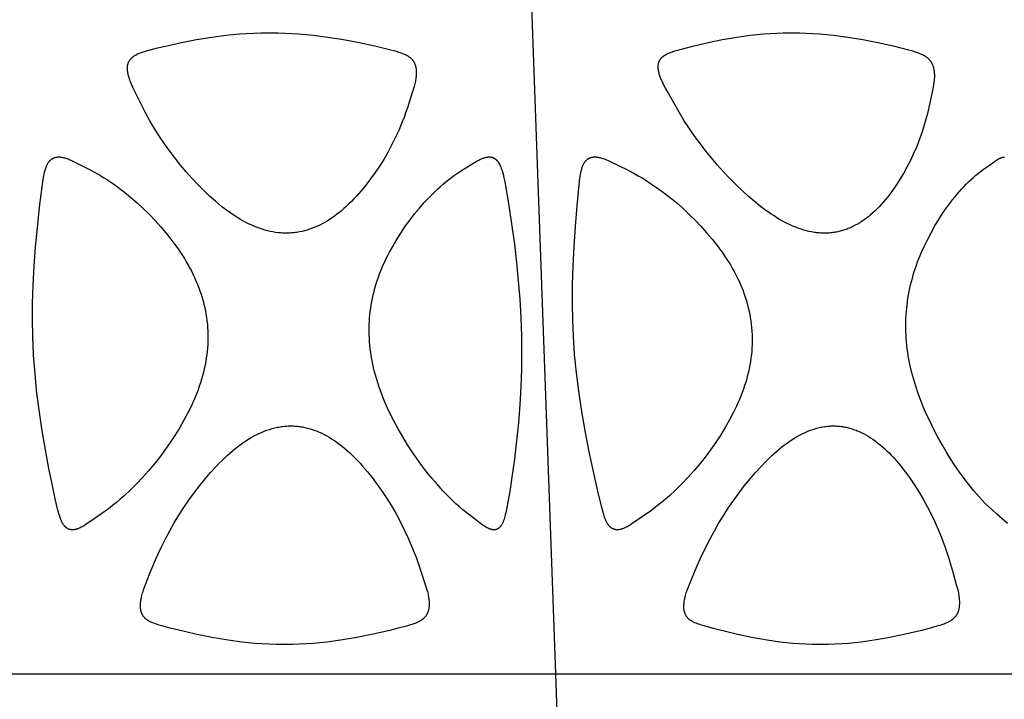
# Model space of a CAD drawing. Header units: millimetres. Extents: x 1250 to 1725, y 0 to 1655.
# Tile 251 of 256: x 1506 to 1568, y 1485 to 1527. Entities that reach past the tile are written whole.
import ezdxf

# ---------------------------------------------------------------- set-up
doc = ezdxf.new("R2010")
doc.units = ezdxf.units.MM
doc.header["$MEASUREMENT"] = 0
doc.layers.add('Crea2D$visibili$tangenti', color=7, linetype='Continuous', true_color=0x000000)

msp = doc.modelspace()

# ---------------------------------------------------------------- linework, layer by layer
at = {"layer": 'Crea2D$visibili$tangenti'}
for p, q in [((1539.397, 1486.197), (1537.889, 1528.073)), ((1505.042, 1486.197), (1539.397, 1486.197)), ((1539.397, 1486.197), (1572.179, 1486.197)), ((1540.894, 1444.314), (1539.397, 1486.197))]:
    msp.add_line(p, q, dxfattribs=at)
for points in [[(1522.46, 1513.846), (1522.374, 1513.847), (1522.289, 1513.85), (1522.204, 1513.855), (1522.119, 1513.861), (1522.034, 1513.868), (1521.95, 1513.878), (1521.781, 1513.9), (1521.613, 1513.929), (1521.446, 1513.962), (1521.28, 1514.002), (1521.115, 1514.046), (1520.94, 1514.099), (1520.767, 1514.158), (1520.595, 1514.221), (1520.425, 1514.29), (1520.257, 1514.364), (1520.092, 1514.442), (1519.928, 1514.524), (1519.766, 1514.61), (1519.587, 1514.712), (1519.41, 1514.818), (1519.236, 1514.928), (1519.065, 1515.042), (1518.896, 1515.16), (1518.729, 1515.281), (1518.403, 1515.532), (1518.209, 1515.69), (1518.019, 1515.851), (1517.647, 1516.182), (1517.285, 1516.526), (1516.933, 1516.879), (1516.551, 1517.283), (1516.181, 1517.697), (1515.822, 1518.12), (1515.474, 1518.554), (1515.139, 1518.996), (1514.816, 1519.448), (1514.506, 1519.909), (1514.208, 1520.378), (1513.896, 1520.905), (1513.746, 1521.172), (1513.601, 1521.442), (1512.973, 1522.699), (1512.855, 1522.943), (1512.787, 1523.091), (1512.723, 1523.241), (1512.663, 1523.392), (1512.636, 1523.469), (1512.609, 1523.546), (1512.59, 1523.607), (1512.572, 1523.668), (1512.555, 1523.73), (1512.539, 1523.792), (1512.526, 1523.855), (1512.514, 1523.918), (1512.504, 1523.982), (1512.5, 1524.013), (1512.496, 1524.045), (1512.492, 1524.103), (1512.491, 1524.132), (1512.49, 1524.162), (1512.489, 1524.191), (1512.489, 1524.22), (1512.49, 1524.25), (1512.492, 1524.279), (1512.494, 1524.308), (1512.497, 1524.337), (1512.501, 1524.366), (1512.506, 1524.395), (1512.511, 1524.424), (1512.517, 1524.452), (1512.525, 1524.48), (1512.529, 1524.494), (1512.533, 1524.508), (1512.542, 1524.533), (1512.551, 1524.558), (1512.561, 1524.582), (1512.571, 1524.606), (1512.583, 1524.629), (1512.595, 1524.652), (1512.608, 1524.675), (1512.621, 1524.698), (1512.636, 1524.72), (1512.651, 1524.741), (1512.666, 1524.762), (1512.682, 1524.783), (1512.699, 1524.803), (1512.716, 1524.823), (1512.734, 1524.842), (1512.753, 1524.86), (1512.774, 1524.88), (1512.795, 1524.899), (1512.817, 1524.917), (1512.84, 1524.934), (1512.863, 1524.951), (1512.887, 1524.968), (1512.911, 1524.983), (1512.935, 1524.999), (1512.96, 1525.013), (1512.985, 1525.028), (1513.036, 1525.055), (1513.088, 1525.08), (1513.141, 1525.104), (1513.23, 1525.142), (1513.32, 1525.177), (1513.411, 1525.21), (1513.502, 1525.24), (1513.687, 1525.296), (1514.372, 1525.477), (1514.873, 1525.597), (1515.881, 1525.817), (1516.832, 1526), (1517.788, 1526.157), (1518.664, 1526.272), (1519.103, 1526.318), (1519.542, 1526.356), (1519.983, 1526.387), (1520.424, 1526.409), (1520.865, 1526.423), (1521.306, 1526.429), (1521.411, 1526.428), (1521.515, 1526.429), (1521.946, 1526.424), (1522.376, 1526.41), (1522.806, 1526.389), (1523.236, 1526.36), (1524.159, 1526.274), (1525.079, 1526.157), (1526.058, 1526), (1527.032, 1525.816), (1528.032, 1525.604), (1529.025, 1525.363), (1529.223, 1525.31), (1529.42, 1525.253), (1529.518, 1525.222), (1529.615, 1525.189), (1529.711, 1525.154), (1529.807, 1525.116), (1529.864, 1525.091), (1529.921, 1525.065), (1529.977, 1525.038), (1530.005, 1525.024), (1530.032, 1525.009), (1530.06, 1524.994), (1530.086, 1524.978), (1530.113, 1524.962), (1530.139, 1524.945), (1530.164, 1524.927), (1530.189, 1524.909), (1530.214, 1524.89), (1530.238, 1524.87), (1530.26, 1524.852), (1530.281, 1524.832), (1530.302, 1524.813), (1530.322, 1524.792), (1530.341, 1524.771), (1530.361, 1524.75), (1530.379, 1524.728), (1530.397, 1524.705), (1530.415, 1524.683), (1530.431, 1524.659), (1530.447, 1524.635), (1530.463, 1524.611), (1530.477, 1524.586), (1530.491, 1524.561), (1530.505, 1524.536), (1530.517, 1524.51), (1530.529, 1524.483), (1530.541, 1524.455), (1530.551, 1524.427), (1530.561, 1524.399), (1530.57, 1524.37), (1530.579, 1524.341), (1530.586, 1524.312), (1530.593, 1524.283), (1530.6, 1524.254), (1530.605, 1524.224), (1530.61, 1524.194), (1530.615, 1524.165), (1530.618, 1524.135), (1530.622, 1524.105), (1530.624, 1524.075), (1530.626, 1524.045), (1530.628, 1523.983), (1530.628, 1523.921), (1530.627, 1523.858), (1530.624, 1523.795), (1530.62, 1523.732), (1530.614, 1523.67), (1530.607, 1523.607), (1530.598, 1523.545), (1530.584, 1523.463), (1530.568, 1523.382), (1530.549, 1523.301), (1530.529, 1523.221), (1530.485, 1523.061), (1530.208, 1522.147), (1530.087, 1521.772), (1529.958, 1521.399), (1529.856, 1521.12), (1529.749, 1520.843), (1529.637, 1520.567), (1529.52, 1520.294), (1529.307, 1519.83), (1529.079, 1519.372), (1528.836, 1518.923), (1528.579, 1518.481), (1528.318, 1518.065), (1528.045, 1517.658), (1527.758, 1517.26), (1527.459, 1516.87), (1527.17, 1516.517), (1527.02, 1516.344), (1526.868, 1516.173), (1526.712, 1516.006), (1526.554, 1515.842), (1526.391, 1515.682), (1526.225, 1515.525), (1526.084, 1515.398), (1525.941, 1515.274), (1525.795, 1515.153), (1525.646, 1515.036), (1525.495, 1514.923), (1525.34, 1514.814), (1525.183, 1514.709), (1525.022, 1514.608), (1524.874, 1514.522), (1524.723, 1514.439), (1524.57, 1514.361), (1524.414, 1514.288), (1524.257, 1514.219), (1524.097, 1514.156), (1523.935, 1514.098), (1523.854, 1514.071), (1523.772, 1514.046), (1523.612, 1514.001), (1523.45, 1513.961), (1523.287, 1513.927), (1523.205, 1513.913), (1523.123, 1513.899), (1523.04, 1513.887), (1522.958, 1513.877), (1522.875, 1513.868), (1522.792, 1513.861), (1522.709, 1513.855), (1522.626, 1513.85), (1522.543, 1513.847)], [(1556.261, 1513.846), (1556.179, 1513.847), (1556.096, 1513.85), (1556.014, 1513.855), (1555.932, 1513.861), (1555.85, 1513.869), (1555.768, 1513.878), (1555.686, 1513.889), (1555.605, 1513.901), (1555.442, 1513.929), (1555.281, 1513.963), (1555.121, 1514.002), (1554.962, 1514.046), (1554.788, 1514.099), (1554.617, 1514.158), (1554.447, 1514.222), (1554.279, 1514.291), (1554.113, 1514.365), (1553.949, 1514.442), (1553.787, 1514.524), (1553.627, 1514.61), (1553.446, 1514.712), (1553.268, 1514.818), (1553.092, 1514.929), (1552.918, 1515.043), (1552.747, 1515.161), (1552.578, 1515.282), (1552.246, 1515.532), (1551.851, 1515.851), (1551.466, 1516.183), (1551.09, 1516.526), (1550.723, 1516.879), (1550.321, 1517.284), (1549.929, 1517.699), (1549.547, 1518.123), (1549.176, 1518.556), (1548.815, 1518.998), (1548.466, 1519.45), (1548.128, 1519.909), (1547.802, 1520.378), (1547.456, 1520.905), (1547.126, 1521.442), (1546.414, 1522.699), (1546.279, 1522.943), (1546.201, 1523.091), (1546.127, 1523.24), (1546.057, 1523.392), (1546.023, 1523.468), (1545.992, 1523.546), (1545.968, 1523.607), (1545.945, 1523.668), (1545.924, 1523.73), (1545.904, 1523.792), (1545.886, 1523.854), (1545.869, 1523.917), (1545.854, 1523.981), (1545.842, 1524.045), (1545.833, 1524.103), (1545.826, 1524.16), (1545.824, 1524.189), (1545.821, 1524.218), (1545.82, 1524.247), (1545.819, 1524.277), (1545.819, 1524.306), (1545.819, 1524.335), (1545.82, 1524.364), (1545.822, 1524.393), (1545.825, 1524.421), (1545.829, 1524.45), (1545.832, 1524.465), (1545.834, 1524.479), (1545.837, 1524.493), (1545.84, 1524.507), (1545.846, 1524.531), (1545.853, 1524.556), (1545.861, 1524.58), (1545.869, 1524.603), (1545.878, 1524.627), (1545.888, 1524.65), (1545.899, 1524.673), (1545.91, 1524.695), (1545.922, 1524.717), (1545.935, 1524.739), (1545.948, 1524.76), (1545.962, 1524.781), (1545.977, 1524.801), (1545.992, 1524.821), (1546.008, 1524.841), (1546.025, 1524.859), (1546.034, 1524.869), (1546.043, 1524.879), (1546.063, 1524.898), (1546.083, 1524.916), (1546.103, 1524.933), (1546.124, 1524.95), (1546.146, 1524.967), (1546.168, 1524.983), (1546.19, 1524.998), (1546.213, 1525.013), (1546.236, 1525.027), (1546.26, 1525.041), (1546.284, 1525.054), (1546.332, 1525.08), (1546.381, 1525.104), (1546.461, 1525.141), (1546.542, 1525.174), (1546.624, 1525.206), (1546.706, 1525.235), (1546.873, 1525.289), (1547.041, 1525.339), (1547.518, 1525.471), (1547.997, 1525.594), (1548.962, 1525.816), (1549.858, 1526), (1550.759, 1526.157), (1551.173, 1526.218), (1551.589, 1526.272), (1552.005, 1526.318), (1552.422, 1526.357), (1552.84, 1526.387), (1553.258, 1526.409), (1553.676, 1526.423), (1554.095, 1526.429), (1554.195, 1526.428), (1554.295, 1526.429), (1554.707, 1526.424), (1555.119, 1526.41), (1555.531, 1526.389), (1555.942, 1526.36), (1556.388, 1526.321), (1556.832, 1526.274), (1557.718, 1526.157), (1558.663, 1526), (1559.604, 1525.816), (1560.569, 1525.604), (1561.527, 1525.363), (1561.719, 1525.31), (1561.91, 1525.252), (1562.005, 1525.222), (1562.099, 1525.189), (1562.192, 1525.154), (1562.284, 1525.116), (1562.341, 1525.091), (1562.397, 1525.065), (1562.452, 1525.037), (1562.506, 1525.008), (1562.533, 1524.993), (1562.559, 1524.977), (1562.585, 1524.961), (1562.611, 1524.944), (1562.636, 1524.926), (1562.661, 1524.908), (1562.685, 1524.89), (1562.709, 1524.87), (1562.731, 1524.852), (1562.752, 1524.834), (1562.772, 1524.814), (1562.792, 1524.795), (1562.812, 1524.774), (1562.831, 1524.754), (1562.85, 1524.732), (1562.868, 1524.711), (1562.886, 1524.689), (1562.903, 1524.666), (1562.919, 1524.643), (1562.935, 1524.62), (1562.951, 1524.597), (1562.965, 1524.573), (1562.98, 1524.548), (1562.993, 1524.524), (1563.008, 1524.496), (1563.021, 1524.467), (1563.034, 1524.439), (1563.047, 1524.41), (1563.058, 1524.381), (1563.069, 1524.351), (1563.079, 1524.321), (1563.088, 1524.291), (1563.097, 1524.261), (1563.105, 1524.231), (1563.113, 1524.2), (1563.119, 1524.169), (1563.126, 1524.138), (1563.131, 1524.107), (1563.141, 1524.045), (1563.151, 1523.973), (1563.154, 1523.937), (1563.157, 1523.901), (1563.161, 1523.829), (1563.163, 1523.757), (1563.162, 1523.685), (1563.16, 1523.614), (1563.156, 1523.542), (1563.149, 1523.471), (1563.142, 1523.399), (1563.133, 1523.328), (1563.112, 1523.186), (1563.061, 1522.902), (1562.905, 1522.128), (1562.82, 1521.743), (1562.727, 1521.36), (1562.571, 1520.786), (1562.485, 1520.501), (1562.394, 1520.217), (1562.232, 1519.756), (1562.054, 1519.301), (1561.861, 1518.852), (1561.653, 1518.41), (1561.442, 1517.997), (1561.216, 1517.591), (1560.977, 1517.194), (1560.853, 1516.998), (1560.724, 1516.805), (1560.484, 1516.462), (1560.36, 1516.294), (1560.232, 1516.129), (1560.101, 1515.967), (1559.966, 1515.807), (1559.827, 1515.651), (1559.685, 1515.498), (1559.561, 1515.372), (1559.434, 1515.248), (1559.305, 1515.128), (1559.172, 1515.012), (1559.036, 1514.899), (1558.897, 1514.791), (1558.755, 1514.686), (1558.609, 1514.587), (1558.473, 1514.501), (1558.335, 1514.419), (1558.194, 1514.342), (1558.051, 1514.27), (1557.979, 1514.235), (1557.905, 1514.202), (1557.832, 1514.171), (1557.758, 1514.14), (1557.683, 1514.111), (1557.607, 1514.084), (1557.532, 1514.058), (1557.455, 1514.033), (1557.383, 1514.011), (1557.31, 1513.991), (1557.236, 1513.971), (1557.163, 1513.953), (1557.089, 1513.937), (1557.014, 1513.922), (1556.94, 1513.908), (1556.865, 1513.896), (1556.79, 1513.884), (1556.715, 1513.875), (1556.639, 1513.866), (1556.564, 1513.86), (1556.488, 1513.854), (1556.413, 1513.85), (1556.337, 1513.847)], [(1506.543, 1507.39), (1506.526, 1508.414), (1506.535, 1509.439), (1506.57, 1510.61), (1506.631, 1511.78), (1506.721, 1512.985), (1506.83, 1514.189), (1506.963, 1515.48), (1507.125, 1516.768), (1507.195, 1517.228), (1507.237, 1517.457), (1507.261, 1517.571), (1507.287, 1517.685), (1507.32, 1517.813), (1507.338, 1517.877), (1507.358, 1517.941), (1507.38, 1518.003), (1507.392, 1518.034), (1507.405, 1518.065), (1507.418, 1518.095), (1507.432, 1518.125), (1507.446, 1518.155), (1507.461, 1518.185), (1507.475, 1518.209), (1507.489, 1518.233), (1507.503, 1518.257), (1507.518, 1518.28), (1507.534, 1518.303), (1507.55, 1518.326), (1507.567, 1518.348), (1507.585, 1518.369), (1507.603, 1518.39), (1507.622, 1518.411), (1507.641, 1518.43), (1507.651, 1518.44), (1507.661, 1518.449), (1507.671, 1518.458), (1507.682, 1518.467), (1507.693, 1518.476), (1507.703, 1518.484), (1507.714, 1518.493), (1507.726, 1518.501), (1507.737, 1518.509), (1507.748, 1518.516), (1507.759, 1518.523), (1507.77, 1518.53), (1507.781, 1518.536), (1507.792, 1518.542), (1507.803, 1518.548), (1507.814, 1518.554), (1507.826, 1518.56), (1507.837, 1518.565), (1507.849, 1518.57), (1507.861, 1518.575), (1507.884, 1518.585), (1507.908, 1518.593), (1507.933, 1518.601), (1507.957, 1518.608), (1507.982, 1518.614), (1508.007, 1518.62), (1508.032, 1518.624), (1508.057, 1518.628), (1508.082, 1518.631), (1508.107, 1518.633), (1508.132, 1518.634), (1508.158, 1518.634), (1508.183, 1518.635), (1508.209, 1518.634), (1508.234, 1518.633), (1508.26, 1518.631), (1508.285, 1518.629), (1508.31, 1518.626), (1508.336, 1518.623), (1508.361, 1518.619), (1508.386, 1518.614), (1508.436, 1518.604), (1508.486, 1518.593), (1508.535, 1518.58), (1508.604, 1518.56), (1508.672, 1518.538), (1508.739, 1518.514), (1508.806, 1518.488), (1508.872, 1518.461), (1508.938, 1518.432), (1509.068, 1518.371), (1510.144, 1517.819), (1510.561, 1517.594), (1510.787, 1517.464), (1511.01, 1517.329), (1511.23, 1517.189), (1511.447, 1517.045), (1511.664, 1516.896), (1511.877, 1516.744), (1512.295, 1516.429), (1512.703, 1516.099), (1513.099, 1515.756), (1513.484, 1515.401), (1513.857, 1515.033), (1514.219, 1514.654), (1514.57, 1514.264), (1514.899, 1513.874), (1515.217, 1513.475), (1515.522, 1513.065), (1515.669, 1512.857), (1515.812, 1512.646), (1515.94, 1512.45), (1516.064, 1512.253), (1516.185, 1512.053), (1516.301, 1511.851), (1516.414, 1511.647), (1516.522, 1511.44), (1516.625, 1511.231), (1516.724, 1511.02), (1516.811, 1510.823), (1516.893, 1510.625), (1516.97, 1510.425), (1517.043, 1510.223), (1517.111, 1510.02), (1517.175, 1509.815), (1517.234, 1509.609), (1517.288, 1509.401), (1517.337, 1509.192), (1517.381, 1508.982), (1517.42, 1508.771), (1517.454, 1508.56), (1517.482, 1508.347), (1517.505, 1508.134), (1517.522, 1507.92), (1517.534, 1507.706), (1517.535, 1507.685), (1517.541, 1507.476), (1517.541, 1507.267), (1517.537, 1507.057), (1517.528, 1506.848), (1517.513, 1506.639), (1517.494, 1506.431), (1517.47, 1506.223), (1517.441, 1506.016), (1517.404, 1505.79), (1517.361, 1505.565), (1517.313, 1505.341), (1517.26, 1505.118), (1517.202, 1504.897), (1517.139, 1504.676), (1517.072, 1504.458), (1516.999, 1504.24), (1516.923, 1504.025), (1516.843, 1503.811), (1516.758, 1503.598), (1516.67, 1503.387), (1516.577, 1503.178), (1516.481, 1502.971), (1516.278, 1502.561), (1516.031, 1502.105), (1515.771, 1501.657), (1515.459, 1501.15), (1515.133, 1500.653), (1514.82, 1500.206), (1514.494, 1499.769), (1514.155, 1499.342), (1513.803, 1498.925), (1513.439, 1498.519), (1513.063, 1498.124), (1512.675, 1497.741), (1512.275, 1497.37), (1512.036, 1497.158), (1511.793, 1496.951), (1511.545, 1496.748), (1511.293, 1496.552), (1511.095, 1496.404), (1510.405, 1495.923), (1509.881, 1495.563), (1509.76, 1495.488), (1509.699, 1495.452), (1509.637, 1495.417), (1509.574, 1495.385), (1509.51, 1495.354), (1509.462, 1495.332), (1509.414, 1495.312), (1509.365, 1495.294), (1509.34, 1495.285), (1509.315, 1495.277), (1509.29, 1495.269), (1509.264, 1495.262), (1509.239, 1495.256), (1509.213, 1495.25), (1509.188, 1495.244), (1509.162, 1495.24), (1509.136, 1495.236), (1509.11, 1495.233), (1509.096, 1495.231), (1509.083, 1495.229), (1509.069, 1495.228), (1509.055, 1495.228), (1509.041, 1495.227), (1509.028, 1495.227), (1509.014, 1495.227), (1509, 1495.228), (1508.986, 1495.228), (1508.972, 1495.23), (1508.959, 1495.231), (1508.945, 1495.233), (1508.931, 1495.235), (1508.918, 1495.237), (1508.904, 1495.24), (1508.89, 1495.243), (1508.877, 1495.246), (1508.863, 1495.25), (1508.85, 1495.254), (1508.837, 1495.258), (1508.824, 1495.262), (1508.811, 1495.267), (1508.798, 1495.272), (1508.785, 1495.277), (1508.772, 1495.282), (1508.76, 1495.288), (1508.747, 1495.294), (1508.735, 1495.3), (1508.723, 1495.307), (1508.711, 1495.314), (1508.699, 1495.321), (1508.687, 1495.328), (1508.674, 1495.337), (1508.662, 1495.346), (1508.649, 1495.355), (1508.637, 1495.364), (1508.625, 1495.374), (1508.613, 1495.384), (1508.601, 1495.394), (1508.59, 1495.405), (1508.579, 1495.416), (1508.568, 1495.427), (1508.557, 1495.438), (1508.546, 1495.45), (1508.536, 1495.461), (1508.526, 1495.473), (1508.506, 1495.498), (1508.487, 1495.523), (1508.469, 1495.549), (1508.452, 1495.575), (1508.435, 1495.602), (1508.419, 1495.629), (1508.403, 1495.657), (1508.388, 1495.685), (1508.374, 1495.713), (1508.356, 1495.75), (1508.34, 1495.786), (1508.324, 1495.823), (1508.309, 1495.86), (1508.28, 1495.935), (1508.254, 1496.011), (1508.219, 1496.121), (1508.186, 1496.231), (1508.126, 1496.455), (1507.952, 1497.177), (1507.794, 1497.902), (1507.555, 1499.076), (1507.333, 1500.253), (1507.132, 1501.434), (1506.955, 1502.619), (1506.805, 1503.807), (1506.684, 1504.998), (1506.596, 1506.193)], [(1535.428, 1495.233), (1535.406, 1495.236), (1535.384, 1495.239), (1535.363, 1495.244), (1535.341, 1495.249), (1535.32, 1495.254), (1535.298, 1495.26), (1535.277, 1495.266), (1535.256, 1495.273), (1535.235, 1495.28), (1535.214, 1495.288), (1535.193, 1495.296), (1535.172, 1495.305), (1535.131, 1495.323), (1535.091, 1495.342), (1535.062, 1495.357), (1535.033, 1495.373), (1534.976, 1495.405), (1534.921, 1495.439), (1534.866, 1495.475), (1534.812, 1495.513), (1534.653, 1495.629), (1533.909, 1496.204), (1533.55, 1496.492), (1533.322, 1496.687), (1533.098, 1496.888), (1532.88, 1497.094), (1532.665, 1497.304), (1532.301, 1497.679), (1531.949, 1498.064), (1531.608, 1498.46), (1531.278, 1498.865), (1530.96, 1499.279), (1530.653, 1499.702), (1530.359, 1500.133), (1530.076, 1500.572), (1529.775, 1501.069), (1529.486, 1501.573), (1529.242, 1502.021), (1529.01, 1502.475), (1528.805, 1502.908), (1528.613, 1503.346), (1528.437, 1503.791), (1528.354, 1504.015), (1528.276, 1504.241), (1528.142, 1504.66), (1528.081, 1504.87), (1528.023, 1505.082), (1527.97, 1505.295), (1527.92, 1505.509), (1527.875, 1505.724), (1527.833, 1505.939), (1527.796, 1506.156), (1527.764, 1506.372), (1527.736, 1506.59), (1527.712, 1506.808), (1527.693, 1507.027), (1527.68, 1507.246), (1527.671, 1507.465), (1527.667, 1507.685), (1527.667, 1507.706), (1527.668, 1507.911), (1527.673, 1508.116), (1527.683, 1508.32), (1527.697, 1508.525), (1527.715, 1508.729), (1527.737, 1508.933), (1527.764, 1509.136), (1527.795, 1509.339), (1527.833, 1509.553), (1527.876, 1509.767), (1527.923, 1509.98), (1527.975, 1510.191), (1528.032, 1510.402), (1528.093, 1510.611), (1528.158, 1510.819), (1528.227, 1511.026), (1528.301, 1511.235), (1528.38, 1511.443), (1528.463, 1511.649), (1528.55, 1511.853), (1528.641, 1512.056), (1528.736, 1512.257), (1528.835, 1512.456), (1528.937, 1512.652), (1529.143, 1513.022), (1529.359, 1513.385), (1529.652, 1513.851), (1529.958, 1514.308), (1530.233, 1514.689), (1530.519, 1515.061), (1530.818, 1515.424), (1531.129, 1515.776), (1531.451, 1516.117), (1531.617, 1516.283), (1531.786, 1516.446), (1531.957, 1516.606), (1532.132, 1516.763), (1532.309, 1516.917), (1532.489, 1517.068), (1532.667, 1517.211), (1532.848, 1517.35), (1533.033, 1517.484), (1533.221, 1517.614), (1533.571, 1517.838), (1534.453, 1518.381), (1534.505, 1518.41), (1534.557, 1518.438), (1534.61, 1518.465), (1534.663, 1518.491), (1534.717, 1518.516), (1534.772, 1518.539), (1534.827, 1518.56), (1534.855, 1518.57), (1534.883, 1518.579), (1534.926, 1518.592), (1534.969, 1518.604), (1534.991, 1518.609), (1535.012, 1518.614), (1535.034, 1518.618), (1535.056, 1518.622), (1535.078, 1518.626), (1535.1, 1518.628), (1535.122, 1518.631), (1535.144, 1518.633), (1535.167, 1518.634), (1535.189, 1518.634), (1535.211, 1518.634), (1535.234, 1518.634), (1535.245, 1518.633), (1535.257, 1518.633), (1535.269, 1518.632), (1535.281, 1518.631), (1535.293, 1518.629), (1535.304, 1518.627), (1535.316, 1518.625), (1535.328, 1518.623), (1535.34, 1518.621), (1535.351, 1518.618), (1535.363, 1518.615), (1535.375, 1518.612), (1535.386, 1518.609), (1535.398, 1518.605), (1535.409, 1518.601), (1535.421, 1518.597), (1535.432, 1518.593), (1535.444, 1518.589), (1535.455, 1518.584), (1535.466, 1518.579), (1535.477, 1518.574), (1535.488, 1518.569), (1535.499, 1518.563), (1535.51, 1518.558), (1535.52, 1518.552), (1535.531, 1518.546), (1535.541, 1518.539), (1535.551, 1518.533), (1535.562, 1518.527), (1535.572, 1518.52), (1535.582, 1518.513), (1535.591, 1518.506), (1535.603, 1518.497), (1535.614, 1518.488), (1535.625, 1518.479), (1535.635, 1518.47), (1535.646, 1518.461), (1535.656, 1518.451), (1535.666, 1518.441), (1535.676, 1518.431), (1535.686, 1518.421), (1535.695, 1518.411), (1535.714, 1518.39), (1535.732, 1518.368), (1535.749, 1518.345), (1535.765, 1518.322), (1535.781, 1518.299), (1535.797, 1518.275), (1535.811, 1518.251), (1535.826, 1518.226), (1535.839, 1518.201), (1535.866, 1518.15), (1535.883, 1518.115), (1535.899, 1518.079), (1535.915, 1518.043), (1535.93, 1518.007), (1535.959, 1517.933), (1535.985, 1517.859), (1536.009, 1517.784), (1536.031, 1517.709), (1536.072, 1517.557), (1536.129, 1517.315), (1536.179, 1517.072), (1536.269, 1516.583), (1536.458, 1515.443), (1536.631, 1514.299), (1536.784, 1513.153), (1536.918, 1512.004), (1537.03, 1510.853), (1537.12, 1509.7), (1537.187, 1508.546), (1537.229, 1507.39), (1537.241, 1506.354), (1537.229, 1505.317), (1537.191, 1504.207), (1537.129, 1503.098), (1537.04, 1501.953), (1536.926, 1500.809), (1536.79, 1499.668), (1536.633, 1498.53), (1536.493, 1497.627), (1536.335, 1496.726), (1536.249, 1496.302), (1536.216, 1496.163), (1536.193, 1496.073), (1536.168, 1495.983), (1536.14, 1495.893), (1536.11, 1495.804), (1536.086, 1495.741), (1536.073, 1495.71), (1536.06, 1495.678), (1536.046, 1495.648), (1536.032, 1495.617), (1536.016, 1495.587), (1536, 1495.558), (1535.983, 1495.529), (1535.974, 1495.515), (1535.965, 1495.501), (1535.955, 1495.488), (1535.945, 1495.474), (1535.936, 1495.461), (1535.925, 1495.448), (1535.915, 1495.435), (1535.904, 1495.423), (1535.893, 1495.411), (1535.882, 1495.399), (1535.87, 1495.387), (1535.858, 1495.375), (1535.846, 1495.364), (1535.833, 1495.353), (1535.822, 1495.345), (1535.812, 1495.337), (1535.801, 1495.329), (1535.79, 1495.321), (1535.778, 1495.313), (1535.767, 1495.306), (1535.755, 1495.299), (1535.743, 1495.292), (1535.731, 1495.285), (1535.719, 1495.279), (1535.707, 1495.273), (1535.695, 1495.267), (1535.682, 1495.262), (1535.669, 1495.257), (1535.656, 1495.252), (1535.644, 1495.248), (1535.631, 1495.244), (1535.617, 1495.24), (1535.604, 1495.237), (1535.591, 1495.234), (1535.578, 1495.232), (1535.564, 1495.23), (1535.551, 1495.228), (1535.537, 1495.227), (1535.524, 1495.226), (1535.51, 1495.226), (1535.496, 1495.226), (1535.483, 1495.226), (1535.469, 1495.227), (1535.456, 1495.228), (1535.442, 1495.23), (1535.435, 1495.231)], [(1540.491, 1507.39), (1540.449, 1508.414), (1540.434, 1509.439), (1540.441, 1510.61), (1540.474, 1511.78), (1540.536, 1513.021), (1540.619, 1514.262), (1540.72, 1515.57), (1540.85, 1516.876), (1540.906, 1517.309), (1540.941, 1517.524), (1540.962, 1517.631), (1540.984, 1517.738), (1540.999, 1517.8), (1541.015, 1517.862), (1541.032, 1517.923), (1541.051, 1517.984), (1541.061, 1518.014), (1541.072, 1518.044), (1541.083, 1518.073), (1541.095, 1518.103), (1541.108, 1518.132), (1541.121, 1518.16), (1541.135, 1518.189), (1541.15, 1518.217), (1541.162, 1518.239), (1541.175, 1518.261), (1541.189, 1518.282), (1541.203, 1518.303), (1541.218, 1518.324), (1541.233, 1518.344), (1541.248, 1518.364), (1541.264, 1518.383), (1541.281, 1518.402), (1541.299, 1518.421), (1541.316, 1518.438), (1541.335, 1518.455), (1541.344, 1518.464), (1541.354, 1518.472), (1541.364, 1518.48), (1541.373, 1518.487), (1541.383, 1518.495), (1541.394, 1518.502), (1541.404, 1518.51), (1541.414, 1518.517), (1541.425, 1518.523), (1541.436, 1518.53), (1541.447, 1518.536), (1541.458, 1518.543), (1541.469, 1518.549), (1541.481, 1518.555), (1541.492, 1518.56), (1541.504, 1518.566), (1541.515, 1518.571), (1541.527, 1518.576), (1541.539, 1518.581), (1541.551, 1518.585), (1541.575, 1518.594), (1541.6, 1518.601), (1541.625, 1518.608), (1541.649, 1518.614), (1541.675, 1518.62), (1541.7, 1518.624), (1541.725, 1518.628), (1541.75, 1518.631), (1541.776, 1518.633), (1541.801, 1518.634), (1541.827, 1518.634), (1541.853, 1518.635), (1541.879, 1518.634), (1541.905, 1518.633), (1541.931, 1518.631), (1541.957, 1518.629), (1541.983, 1518.626), (1542.009, 1518.623), (1542.035, 1518.619), (1542.06, 1518.614), (1542.112, 1518.604), (1542.162, 1518.593), (1542.213, 1518.58), (1542.284, 1518.56), (1542.354, 1518.538), (1542.424, 1518.514), (1542.492, 1518.488), (1542.561, 1518.461), (1542.629, 1518.432), (1542.763, 1518.372), (1543.88, 1517.82), (1544.314, 1517.595), (1544.559, 1517.459), (1544.802, 1517.317), (1545.041, 1517.171), (1545.278, 1517.02), (1545.719, 1516.722), (1546.15, 1516.411), (1546.571, 1516.085), (1546.981, 1515.746), (1547.38, 1515.395), (1547.769, 1515.031), (1548.146, 1514.656), (1548.513, 1514.27), (1548.861, 1513.88), (1549.197, 1513.481), (1549.52, 1513.07), (1549.676, 1512.861), (1549.829, 1512.649), (1550.096, 1512.258), (1550.224, 1512.058), (1550.348, 1511.856), (1550.468, 1511.652), (1550.583, 1511.446), (1550.694, 1511.236), (1550.8, 1511.025), (1550.893, 1510.829), (1550.981, 1510.632), (1551.065, 1510.432), (1551.144, 1510.231), (1551.218, 1510.027), (1551.288, 1509.823), (1551.353, 1509.616), (1551.413, 1509.408), (1551.468, 1509.199), (1551.518, 1508.989), (1551.563, 1508.777), (1551.602, 1508.565), (1551.636, 1508.351), (1551.664, 1508.137), (1551.687, 1507.922), (1551.703, 1507.706), (1551.705, 1507.685), (1551.715, 1507.476), (1551.721, 1507.267), (1551.721, 1507.058), (1551.716, 1506.849), (1551.706, 1506.64), (1551.691, 1506.431), (1551.67, 1506.223), (1551.645, 1506.015), (1551.613, 1505.796), (1551.576, 1505.577), (1551.533, 1505.359), (1551.485, 1505.142), (1551.433, 1504.927), (1551.375, 1504.712), (1551.313, 1504.499), (1551.247, 1504.287), (1551.172, 1504.065), (1551.093, 1503.845), (1551.01, 1503.627), (1550.921, 1503.41), (1550.829, 1503.195), (1550.733, 1502.982), (1550.632, 1502.771), (1550.528, 1502.561), (1550.296, 1502.127), (1550.052, 1501.699), (1549.743, 1501.192), (1549.419, 1500.694), (1549.104, 1500.24), (1548.774, 1499.797), (1548.43, 1499.364), (1548.073, 1498.942), (1547.704, 1498.531), (1547.321, 1498.132), (1546.927, 1497.745), (1546.521, 1497.37), (1546.28, 1497.158), (1546.034, 1496.95), (1545.784, 1496.748), (1545.53, 1496.552), (1545.33, 1496.404), (1544.615, 1495.909), (1544.106, 1495.562), (1543.985, 1495.487), (1543.923, 1495.452), (1543.861, 1495.417), (1543.798, 1495.385), (1543.733, 1495.354), (1543.685, 1495.332), (1543.636, 1495.312), (1543.586, 1495.294), (1543.561, 1495.285), (1543.536, 1495.277), (1543.51, 1495.269), (1543.485, 1495.262), (1543.459, 1495.256), (1543.434, 1495.25), (1543.408, 1495.244), (1543.382, 1495.24), (1543.355, 1495.236), (1543.329, 1495.233), (1543.316, 1495.231), (1543.303, 1495.23), (1543.29, 1495.229), (1543.277, 1495.228), (1543.263, 1495.228), (1543.25, 1495.227), (1543.237, 1495.228), (1543.224, 1495.228), (1543.21, 1495.229), (1543.197, 1495.23), (1543.184, 1495.231), (1543.17, 1495.232), (1543.157, 1495.234), (1543.144, 1495.236), (1543.13, 1495.238), (1543.117, 1495.241), (1543.104, 1495.244), (1543.091, 1495.247), (1543.078, 1495.25), (1543.065, 1495.254), (1543.052, 1495.258), (1543.039, 1495.262), (1543.027, 1495.266), (1543.014, 1495.271), (1543.002, 1495.276), (1542.989, 1495.281), (1542.977, 1495.286), (1542.965, 1495.292), (1542.953, 1495.298), (1542.941, 1495.304), (1542.929, 1495.31), (1542.918, 1495.317), (1542.906, 1495.325), (1542.893, 1495.332), (1542.881, 1495.34), (1542.87, 1495.349), (1542.858, 1495.357), (1542.847, 1495.366), (1542.836, 1495.375), (1542.825, 1495.385), (1542.814, 1495.394), (1542.803, 1495.404), (1542.793, 1495.414), (1542.782, 1495.424), (1542.772, 1495.435), (1542.762, 1495.445), (1542.743, 1495.467), (1542.725, 1495.489), (1542.707, 1495.512), (1542.689, 1495.536), (1542.672, 1495.56), (1542.656, 1495.584), (1542.64, 1495.609), (1542.625, 1495.634), (1542.611, 1495.66), (1542.591, 1495.695), (1542.573, 1495.731), (1542.555, 1495.768), (1542.538, 1495.804), (1542.522, 1495.841), (1542.506, 1495.878), (1542.477, 1495.954), (1542.45, 1496.03), (1542.425, 1496.106), (1542.378, 1496.261), (1542.293, 1496.562), (1542.069, 1497.471), (1541.769, 1498.792), (1541.487, 1500.118), (1541.228, 1501.447), (1540.998, 1502.782), (1540.827, 1503.929), (1540.684, 1505.08), (1540.571, 1506.233)], [(1522.749, 1501.753), (1522.83, 1501.751), (1522.91, 1501.748), (1522.991, 1501.744), (1523.072, 1501.737), (1523.153, 1501.73), (1523.233, 1501.721), (1523.314, 1501.71), (1523.394, 1501.698), (1523.474, 1501.684), (1523.553, 1501.669), (1523.633, 1501.652), (1523.712, 1501.635), (1523.79, 1501.615), (1523.869, 1501.594), (1524.024, 1501.549), (1524.109, 1501.522), (1524.193, 1501.493), (1524.277, 1501.462), (1524.36, 1501.431), (1524.525, 1501.362), (1524.687, 1501.289), (1524.847, 1501.21), (1525.005, 1501.126), (1525.159, 1501.037), (1525.312, 1500.944), (1525.485, 1500.831), (1525.655, 1500.713), (1525.821, 1500.589), (1525.984, 1500.462), (1526.144, 1500.33), (1526.301, 1500.194), (1526.454, 1500.055), (1526.605, 1499.913), (1526.772, 1499.748), (1526.935, 1499.58), (1527.096, 1499.408), (1527.252, 1499.233), (1527.557, 1498.876), (1527.85, 1498.509), (1528.174, 1498.078), (1528.485, 1497.638), (1528.783, 1497.188), (1529.067, 1496.73), (1529.358, 1496.227), (1529.634, 1495.714), (1529.895, 1495.194), (1530.139, 1494.666), (1530.396, 1494.064), (1530.633, 1493.453), (1530.921, 1492.631), (1531.189, 1491.802), (1531.296, 1491.453), (1531.32, 1491.365), (1531.342, 1491.277), (1531.362, 1491.188), (1531.38, 1491.098), (1531.392, 1491.031), (1531.403, 1490.963), (1531.412, 1490.894), (1531.419, 1490.826), (1531.425, 1490.757), (1531.429, 1490.688), (1531.432, 1490.62), (1531.434, 1490.551), (1531.432, 1490.487), (1531.428, 1490.423), (1531.425, 1490.392), (1531.422, 1490.36), (1531.418, 1490.328), (1531.413, 1490.296), (1531.408, 1490.265), (1531.401, 1490.233), (1531.394, 1490.202), (1531.387, 1490.171), (1531.378, 1490.14), (1531.369, 1490.11), (1531.359, 1490.079), (1531.348, 1490.049), (1531.337, 1490.024), (1531.326, 1489.999), (1531.315, 1489.974), (1531.303, 1489.949), (1531.29, 1489.925), (1531.276, 1489.901), (1531.262, 1489.877), (1531.247, 1489.854), (1531.232, 1489.831), (1531.216, 1489.809), (1531.2, 1489.787), (1531.182, 1489.765), (1531.165, 1489.744), (1531.147, 1489.724), (1531.128, 1489.704), (1531.109, 1489.684), (1531.087, 1489.664), (1531.066, 1489.645), (1531.044, 1489.626), (1531.021, 1489.608), (1530.998, 1489.591), (1530.974, 1489.574), (1530.951, 1489.557), (1530.926, 1489.541), (1530.901, 1489.526), (1530.876, 1489.511), (1530.826, 1489.482), (1530.774, 1489.455), (1530.721, 1489.43), (1530.678, 1489.41), (1530.635, 1489.391), (1530.548, 1489.355), (1530.46, 1489.322), (1530.371, 1489.292), (1530.192, 1489.235), (1530.011, 1489.183), (1529.492, 1489.044), (1528.97, 1488.915), (1527.922, 1488.68), (1526.895, 1488.473), (1525.863, 1488.296), (1525.01, 1488.181), (1524.582, 1488.134), (1524.154, 1488.094), (1523.724, 1488.063), (1523.295, 1488.04), (1522.865, 1488.025), (1522.434, 1488.019), (1522.33, 1488.02), (1522.225, 1488.019), (1521.796, 1488.024), (1521.368, 1488.039), (1520.94, 1488.063), (1520.513, 1488.095), (1519.661, 1488.181), (1518.813, 1488.296), (1518.3, 1488.38), (1517.789, 1488.473), (1516.769, 1488.68), (1515.706, 1488.919), (1515.177, 1489.051), (1514.651, 1489.193), (1514.477, 1489.243), (1514.305, 1489.297), (1514.22, 1489.327), (1514.136, 1489.359), (1514.053, 1489.393), (1514.011, 1489.411), (1513.97, 1489.43), (1513.918, 1489.455), (1513.867, 1489.482), (1513.842, 1489.496), (1513.817, 1489.511), (1513.792, 1489.526), (1513.768, 1489.541), (1513.744, 1489.557), (1513.72, 1489.574), (1513.697, 1489.591), (1513.674, 1489.608), (1513.652, 1489.626), (1513.631, 1489.645), (1513.61, 1489.664), (1513.589, 1489.684), (1513.57, 1489.704), (1513.551, 1489.725), (1513.533, 1489.746), (1513.516, 1489.768), (1513.499, 1489.79), (1513.483, 1489.813), (1513.467, 1489.836), (1513.453, 1489.86), (1513.438, 1489.884), (1513.425, 1489.909), (1513.412, 1489.934), (1513.4, 1489.959), (1513.389, 1489.985), (1513.378, 1490.01), (1513.369, 1490.037), (1513.359, 1490.063), (1513.35, 1490.092), (1513.342, 1490.122), (1513.335, 1490.152), (1513.328, 1490.182), (1513.323, 1490.213), (1513.318, 1490.243), (1513.314, 1490.274), (1513.31, 1490.304), (1513.307, 1490.335), (1513.305, 1490.366), (1513.304, 1490.397), (1513.303, 1490.428), (1513.302, 1490.49), (1513.304, 1490.551), (1513.31, 1490.62), (1513.317, 1490.688), (1513.325, 1490.757), (1513.335, 1490.825), (1513.347, 1490.894), (1513.36, 1490.962), (1513.374, 1491.029), (1513.39, 1491.096), (1513.414, 1491.186), (1513.44, 1491.275), (1513.468, 1491.364), (1513.498, 1491.452), (1513.628, 1491.8), (1513.962, 1492.651), (1514.317, 1493.494), (1514.588, 1494.084), (1514.876, 1494.665), (1515.144, 1495.166), (1515.424, 1495.66), (1515.719, 1496.145), (1516.026, 1496.623), (1516.347, 1497.091), (1516.68, 1497.551), (1517.026, 1498.002), (1517.384, 1498.442), (1517.708, 1498.819), (1518.042, 1499.186), (1518.214, 1499.365), (1518.389, 1499.541), (1518.567, 1499.714), (1518.748, 1499.884), (1518.906, 1500.026), (1519.068, 1500.166), (1519.232, 1500.302), (1519.399, 1500.434), (1519.569, 1500.563), (1519.742, 1500.687), (1519.918, 1500.806), (1520.098, 1500.921), (1520.255, 1501.014), (1520.413, 1501.104), (1520.575, 1501.188), (1520.739, 1501.269), (1520.905, 1501.344), (1521.073, 1501.413), (1521.243, 1501.477), (1521.33, 1501.507), (1521.416, 1501.535), (1521.578, 1501.583), (1521.66, 1501.605), (1521.742, 1501.626), (1521.825, 1501.645), (1521.908, 1501.663), (1521.991, 1501.679), (1522.074, 1501.693), (1522.158, 1501.707), (1522.242, 1501.718), (1522.326, 1501.728), (1522.41, 1501.736), (1522.495, 1501.743), (1522.579, 1501.748), (1522.664, 1501.751)], [(1556.83, 1501.753), (1556.91, 1501.751), (1556.989, 1501.748), (1557.069, 1501.743), (1557.149, 1501.736), (1557.228, 1501.728), (1557.307, 1501.718), (1557.386, 1501.707), (1557.465, 1501.694), (1557.544, 1501.679), (1557.622, 1501.663), (1557.7, 1501.645), (1557.778, 1501.626), (1557.855, 1501.606), (1557.931, 1501.583), (1558.008, 1501.56), (1558.084, 1501.535), (1558.164, 1501.506), (1558.243, 1501.477), (1558.322, 1501.445), (1558.4, 1501.413), (1558.478, 1501.378), (1558.554, 1501.343), (1558.707, 1501.268), (1558.856, 1501.187), (1559.003, 1501.102), (1559.147, 1501.012), (1559.288, 1500.918), (1559.446, 1500.807), (1559.599, 1500.691), (1559.749, 1500.57), (1559.896, 1500.446), (1560.04, 1500.317), (1560.181, 1500.185), (1560.318, 1500.05), (1560.453, 1499.912), (1560.607, 1499.747), (1560.758, 1499.578), (1560.905, 1499.407), (1561.049, 1499.232), (1561.327, 1498.875), (1561.593, 1498.509), (1561.894, 1498.068), (1562.181, 1497.617), (1562.454, 1497.157), (1562.712, 1496.689), (1562.956, 1496.213), (1563.186, 1495.731), (1563.403, 1495.242), (1563.606, 1494.747), (1563.839, 1494.124), (1564.053, 1493.494), (1564.306, 1492.65), (1564.54, 1491.8), (1564.629, 1491.451), (1564.649, 1491.363), (1564.667, 1491.274), (1564.684, 1491.186), (1564.698, 1491.096), (1564.707, 1491.029), (1564.715, 1490.961), (1564.721, 1490.892), (1564.726, 1490.824), (1564.73, 1490.756), (1564.732, 1490.688), (1564.732, 1490.619), (1564.732, 1490.551), (1564.728, 1490.487), (1564.723, 1490.423), (1564.719, 1490.391), (1564.715, 1490.359), (1564.71, 1490.328), (1564.705, 1490.296), (1564.699, 1490.264), (1564.692, 1490.233), (1564.685, 1490.202), (1564.677, 1490.171), (1564.668, 1490.14), (1564.658, 1490.109), (1564.648, 1490.079), (1564.636, 1490.049), (1564.626, 1490.023), (1564.614, 1489.997), (1564.602, 1489.971), (1564.59, 1489.946), (1564.576, 1489.921), (1564.562, 1489.896), (1564.548, 1489.872), (1564.533, 1489.848), (1564.517, 1489.824), (1564.5, 1489.801), (1564.483, 1489.779), (1564.466, 1489.757), (1564.448, 1489.735), (1564.429, 1489.714), (1564.41, 1489.693), (1564.39, 1489.673), (1564.369, 1489.653), (1564.347, 1489.634), (1564.325, 1489.615), (1564.302, 1489.597), (1564.279, 1489.579), (1564.255, 1489.562), (1564.231, 1489.546), (1564.207, 1489.53), (1564.182, 1489.514), (1564.157, 1489.499), (1564.106, 1489.47), (1564.054, 1489.443), (1564.002, 1489.417), (1563.92, 1489.379), (1563.837, 1489.345), (1563.752, 1489.312), (1563.668, 1489.282), (1563.496, 1489.227), (1563.324, 1489.175), (1562.835, 1489.039), (1562.344, 1488.911), (1561.357, 1488.68), (1560.374, 1488.473), (1559.881, 1488.38), (1559.386, 1488.296), (1558.57, 1488.181), (1558.16, 1488.134), (1557.75, 1488.095), (1557.34, 1488.063), (1556.928, 1488.04), (1556.517, 1488.025), (1556.105, 1488.019), (1556.005, 1488.02), (1555.905, 1488.019), (1555.497, 1488.024), (1555.089, 1488.039), (1554.681, 1488.063), (1554.274, 1488.095), (1553.869, 1488.134), (1553.464, 1488.181), (1553.061, 1488.235), (1552.658, 1488.296), (1552.171, 1488.38), (1551.684, 1488.473), (1550.716, 1488.68), (1549.701, 1488.92), (1549.197, 1489.051), (1548.695, 1489.193), (1548.529, 1489.243), (1548.365, 1489.297), (1548.284, 1489.327), (1548.203, 1489.359), (1548.124, 1489.393), (1548.084, 1489.411), (1548.045, 1489.43), (1547.996, 1489.456), (1547.947, 1489.483), (1547.923, 1489.497), (1547.899, 1489.511), (1547.875, 1489.526), (1547.852, 1489.542), (1547.83, 1489.557), (1547.807, 1489.574), (1547.785, 1489.591), (1547.764, 1489.608), (1547.743, 1489.626), (1547.723, 1489.645), (1547.703, 1489.664), (1547.684, 1489.684), (1547.666, 1489.704), (1547.648, 1489.725), (1547.631, 1489.747), (1547.615, 1489.768), (1547.599, 1489.791), (1547.584, 1489.814), (1547.57, 1489.837), (1547.556, 1489.861), (1547.543, 1489.885), (1547.531, 1489.91), (1547.52, 1489.935), (1547.509, 1489.96), (1547.499, 1489.985), (1547.489, 1490.011), (1547.481, 1490.037), (1547.473, 1490.063), (1547.465, 1490.093), (1547.457, 1490.123), (1547.451, 1490.153), (1547.446, 1490.183), (1547.441, 1490.213), (1547.437, 1490.244), (1547.434, 1490.274), (1547.432, 1490.305), (1547.43, 1490.336), (1547.429, 1490.367), (1547.428, 1490.398), (1547.428, 1490.428), (1547.429, 1490.49), (1547.433, 1490.551), (1547.439, 1490.621), (1547.447, 1490.689), (1547.458, 1490.758), (1547.47, 1490.826), (1547.484, 1490.894), (1547.499, 1490.961), (1547.533, 1491.096), (1547.557, 1491.18), (1547.583, 1491.263), (1547.638, 1491.429), (1547.697, 1491.593), (1547.761, 1491.756), (1548.246, 1492.918), (1548.478, 1493.45), (1548.766, 1494.062), (1549.074, 1494.665), (1549.347, 1495.164), (1549.632, 1495.657), (1549.93, 1496.142), (1550.241, 1496.619), (1550.563, 1497.088), (1550.898, 1497.549), (1551.245, 1498), (1551.604, 1498.442), (1551.926, 1498.818), (1552.257, 1499.185), (1552.6, 1499.541), (1552.776, 1499.715), (1552.956, 1499.885), (1553.111, 1500.027), (1553.269, 1500.166), (1553.429, 1500.302), (1553.592, 1500.434), (1553.758, 1500.562), (1553.928, 1500.687), (1554.1, 1500.806), (1554.276, 1500.921), (1554.428, 1501.014), (1554.581, 1501.103), (1554.737, 1501.188), (1554.896, 1501.268), (1555.057, 1501.343), (1555.22, 1501.413), (1555.385, 1501.477), (1555.468, 1501.507), (1555.552, 1501.535), (1555.708, 1501.583), (1555.786, 1501.605), (1555.865, 1501.626), (1555.944, 1501.645), (1556.023, 1501.662), (1556.103, 1501.679), (1556.183, 1501.693), (1556.263, 1501.706), (1556.344, 1501.718), (1556.424, 1501.728), (1556.505, 1501.736), (1556.586, 1501.743), (1556.667, 1501.748), (1556.749, 1501.751)]]:
    msp.add_lwpolyline(points, close=True, dxfattribs=at)
msp.add_lwpolyline([(1567.749, 1495.629), (1567.084, 1496.205), (1566.763, 1496.493), (1566.558, 1496.688), (1566.358, 1496.889), (1566.163, 1497.095), (1565.973, 1497.304), (1565.647, 1497.679), (1565.332, 1498.063), (1565.029, 1498.456), (1564.736, 1498.857), (1564.453, 1499.266), (1564.182, 1499.682), (1563.921, 1500.104), (1563.67, 1500.533), (1563.384, 1501.051), (1563.111, 1501.575), (1562.888, 1502.023), (1562.675, 1502.476), (1562.485, 1502.91), (1562.307, 1503.349), (1562.142, 1503.793), (1561.991, 1504.243), (1561.864, 1504.662), (1561.749, 1505.086), (1561.648, 1505.513), (1561.562, 1505.943), (1561.524, 1506.159), (1561.49, 1506.375), (1561.46, 1506.592), (1561.434, 1506.81), (1561.413, 1507.028), (1561.395, 1507.247), (1561.382, 1507.466), (1561.373, 1507.685), (1561.372, 1507.706), (1561.368, 1507.91), (1561.368, 1508.115), (1561.371, 1508.319), (1561.378, 1508.523), (1561.389, 1508.728), (1561.403, 1508.932), (1561.422, 1509.135), (1561.444, 1509.339), (1561.471, 1509.552), (1561.503, 1509.765), (1561.539, 1509.977), (1561.579, 1510.188), (1561.623, 1510.399), (1561.671, 1510.608), (1561.723, 1510.817), (1561.778, 1511.025), (1561.837, 1511.233), (1561.9, 1511.44), (1561.967, 1511.645), (1562.037, 1511.849), (1562.111, 1512.052), (1562.189, 1512.254), (1562.27, 1512.454), (1562.355, 1512.653), (1562.524, 1513.021), (1562.703, 1513.385), (1562.954, 1513.868), (1563.219, 1514.344), (1563.44, 1514.713), (1563.673, 1515.076), (1563.917, 1515.431), (1564.173, 1515.778), (1564.305, 1515.948), (1564.44, 1516.116), (1564.578, 1516.281), (1564.72, 1516.444), (1564.864, 1516.604), (1565.011, 1516.761), (1565.161, 1516.916), (1565.314, 1517.067), (1565.464, 1517.21), (1565.617, 1517.349), (1565.773, 1517.483), (1565.934, 1517.613), (1566.232, 1517.837), (1566.834, 1518.274), (1566.985, 1518.38), (1567.029, 1518.409), (1567.073, 1518.438), (1567.118, 1518.465), (1567.164, 1518.491), (1567.211, 1518.516), (1567.234, 1518.527), (1567.258, 1518.539), (1567.282, 1518.549), (1567.306, 1518.56), (1567.33, 1518.57), (1567.355, 1518.579), (1567.392, 1518.592), (1567.41, 1518.598), (1567.429, 1518.604), (1567.448, 1518.609), (1567.467, 1518.614), (1567.486, 1518.618), (1567.505, 1518.622), (1567.524, 1518.626), (1567.544, 1518.628), (1567.563, 1518.631)], dxfattribs=at)

doc.saveas('drawing.dxf')
